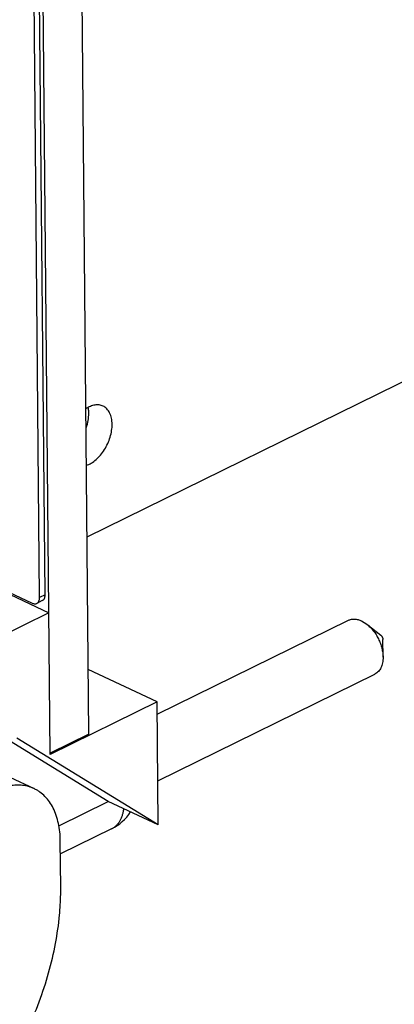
# Model space of a CAD drawing. Header units: inches. Extents: x 0 to 34, y 0 to 22.
# Tile 47 of 60: x 27.235 to 27.954, y 14.087 to 15.976. Entities that reach past the tile are written whole.
import ezdxf

# ---------------------------------------------------------------- set-up
doc = ezdxf.new("R2010")
doc.units = ezdxf.units.IN
doc.header["$LTSCALE"] = 1.87
doc.header["$MEASUREMENT"] = 0
doc.layers.get('0').update_dxf_attribs({"linetype": 'CONTINUOUS'})
doc.layers.add('02___PRT_ALL_AXES', color=7, linetype='CONTINUOUS')

msp = doc.modelspace()

# ---------------------------------------------------------------- linework, layer by layer
at = {"color": 7, "linetype": 'CONTINUOUS'}
for p, q in [((27.368, 14.6048), (27.3321, 18.4998)), ((27.2941, 14.5659), (27.2582, 18.4634)), ((27.2736, 14.8673), (27.2408, 18.4353)), ((27.2842, 14.8725), (27.2513, 18.4405)), ((27.3645, 14.9836), (31.3697, 16.9549)), ((26.9055, 15.0191), (27.2916, 14.8377)), ((26.9868, 14.9846), (27.2596, 14.8564)), ((27.2842, 14.8725), (27.2736, 14.8673)), ((27.2788, 14.8612), (27.2683, 14.856)), ((27.2916, 14.8377), (27.1296, 14.7579)), ((27.4992, 14.6431), (27.8659, 14.8236)), ((27.8909, 14.8224), (27.901, 14.816)), ((27.901, 14.816), (27.9278, 14.795)), ((27.9322, 14.7527), (27.9319, 14.7868)), ((27.499, 14.6667), (27.3669, 14.7288)), ((27.5004, 14.5155), (27.9167, 14.7204)), ((27.499, 14.6667), (27.2941, 14.5659)), ((27.5012, 14.4309), (27.499, 14.6667)), ((27.4053, 14.476), (27.2161, 14.5923)), ((27.5012, 14.4309), (27.2302, 14.5975)), ((27.368, 14.6048), (27.2941, 14.5684)), ((27.2167, 14.5222), (27.2631, 14.5004)), ((27.3103, 14.4292), (27.4053, 14.476)), ((27.5012, 14.4309), (27.4053, 14.476)), ((27.3141, 14.3115), (27.3133, 14.3998))]:
    msp.add_line(p, q, dxfattribs=at)
for points, knots in [([(27.3952, 15.2346), (27.394, 15.2351), (27.3916, 15.2361), (27.3864, 15.2371), (27.3792, 15.2369), (27.3705, 15.2343), (27.365, 15.2312), (27.3622, 15.2294)], [0, 0, 0, 0, 0.110674, 0.223055, 0.458424, 0.716027, 1, 1, 1, 1]), ([(27.3679, 15.2207), (27.3679, 15.2216), (27.3678, 15.2253), (27.3674, 15.2289), (27.3668, 15.2315)], [0, 0, 0, 0, 0.257824, 1, 1, 1, 1]), ([(27.4126, 15.1997), (27.4126, 15.2036), (27.4119, 15.2112), (27.4085, 15.2214), (27.4038, 15.2284), (27.3991, 15.2324), (27.3965, 15.234), (27.3952, 15.2346)], [0, 0, 0, 0, 0.28916, 0.549285, 0.782322, 0.89223, 1, 1, 1, 1]), ([(27.3631, 15.1929), (27.3647, 15.1975), (27.3671, 15.2067), (27.3679, 15.2161), (27.3679, 15.2207)], [0, 0, 0, 0, 0.515691, 1, 1, 1, 1]), ([(27.3632, 15.1208), (27.3665, 15.1219), (27.3731, 15.125), (27.3822, 15.1317), (27.3907, 15.1405), (27.3983, 15.151), (27.4045, 15.1626), (27.4091, 15.1749), (27.412, 15.1873), (27.4127, 15.1957), (27.4126, 15.1997)], [0, 0, 0, 0, 0.104733, 0.220222, 0.345082, 0.476695, 0.611622, 0.746197, 0.876893, 1, 1, 1, 1]), ([(27.2788, 14.8612), (27.2797, 14.8616), (27.2813, 14.8628), (27.283, 14.8655), (27.284, 14.8688), (27.2842, 14.8712), (27.2842, 14.8725)], [0, 0, 0, 0, 0.216889, 0.450571, 0.711649, 1, 1, 1, 1]), ([(27.2596, 14.8564), (27.2603, 14.8561), (27.2618, 14.8555), (27.2641, 14.8551), (27.2663, 14.8552), (27.2677, 14.8557), (27.2683, 14.856)], [0, 0, 0, 0, 0.275125, 0.531071, 0.77066, 1, 1, 1, 1]), ([(27.2683, 14.856), (27.2691, 14.8564), (27.2707, 14.8576), (27.2725, 14.8603), (27.2735, 14.8636), (27.2737, 14.866), (27.2736, 14.8673)], [0, 0, 0, 0, 0.216889, 0.450571, 0.711649, 1, 1, 1, 1]), ([(27.8659, 14.8236), (27.8668, 14.824), (27.8686, 14.8247), (27.8715, 14.8255), (27.8746, 14.8259), (27.8788, 14.8259), (27.8844, 14.825), (27.8887, 14.8234), (27.8909, 14.8224)], [0, 0, 0, 0, 0.114045, 0.229298, 0.346943, 0.468036, 0.723566, 1, 1, 1, 1]), ([(27.901, 14.816), (27.9033, 14.8143), (27.9076, 14.8104), (27.9135, 14.8036), (27.9189, 14.796), (27.9235, 14.7878), (27.9272, 14.7791), (27.9299, 14.7703), (27.9317, 14.7615), (27.9321, 14.7556), (27.9322, 14.7527)], [0, 0, 0, 0, 0.117935, 0.241756, 0.369801, 0.500014, 0.630226, 0.758267, 0.88212, 1, 1, 1, 1]), ([(27.9278, 14.795), (27.9284, 14.7946), (27.9292, 14.7937), (27.9301, 14.7924), (27.9307, 14.7914), (27.9312, 14.7902), (27.9317, 14.7887), (27.9319, 14.7876), (27.9319, 14.7868)], [0, 0, 0, 0, 0.241848, 0.369967, 0.500176, 0.630432, 0.758577, 1, 1, 1, 1]), ([(27.9322, 14.7527), (27.9322, 14.7491), (27.9318, 14.7438), (27.9301, 14.737), (27.9283, 14.7326), (27.9261, 14.7286), (27.9234, 14.7252), (27.9203, 14.7224), (27.9179, 14.721), (27.9167, 14.7204)], [0, 0, 0, 0, 0.289114, 0.422762, 0.549086, 0.668663, 0.782586, 0.892379, 1, 1, 1, 1]), ([(27.2631, 14.5004), (27.2597, 14.502), (27.2525, 14.5047), (27.241, 14.5069), (27.229, 14.5074), (27.2209, 14.5065), (27.2168, 14.5058)], [0, 0, 0, 0, 0.24067, 0.485354, 0.737625, 1, 1, 1, 1]), ([(27.3133, 14.3998), (27.3133, 14.4057), (27.3126, 14.4171), (27.3101, 14.4336), (27.3059, 14.4489), (27.3002, 14.4628), (27.293, 14.4751), (27.2843, 14.4856), (27.276, 14.4928), (27.2688, 14.4975), (27.2651, 14.4995), (27.2631, 14.5004)], [0, 0, 0, 0, 0.148184, 0.289325, 0.422917, 0.549158, 0.668685, 0.782564, 0.892319, 0.946301, 1, 1, 1, 1]), ([(27.1561, 13.8885), (27.1621, 13.8958), (27.1741, 13.9109), (27.1968, 13.9422), (27.223, 13.9837), (27.2504, 14.0362), (27.2734, 14.0908), (27.2916, 14.1465), (27.3048, 14.2023), (27.3114, 14.2486), (27.3139, 14.2849), (27.3142, 14.3027), (27.3141, 14.3115)], [0, 0, 0, 0, 0.062009, 0.124893, 0.25248, 0.381442, 0.510418, 0.638024, 0.762932, 0.883937, 0.942664, 1, 1, 1, 1])]:
    msp.add_open_spline(points, degree=3, knots=knots, dxfattribs=at)
at = {"layer": '02___PRT_ALL_AXES', "color": 7, "linetype": 'CONTINUOUS'}
msp.add_line((27.4117, 14.4233), (27.3135, 14.375), dxfattribs=at)
msp.add_arc((27.3719, 14.504), 0.09, 296.2065, 327.6699, dxfattribs=at)
msp.add_open_spline([(27.4117, 14.4233), (27.4125, 14.4236), (27.414, 14.4245), (27.417, 14.4264), (27.4205, 14.4292), (27.4242, 14.4333), (27.4274, 14.438), (27.4302, 14.4432), (27.4324, 14.449), (27.4341, 14.4553), (27.4349, 14.4596), (27.4352, 14.4619)], degree=3, knots=[0, 0, 0, 0, 0.05573, 0.111656, 0.224788, 0.340911, 0.461261, 0.586799, 0.718213, 0.855897, 1, 1, 1, 1], dxfattribs=at)

doc.saveas('drawing.dxf')
